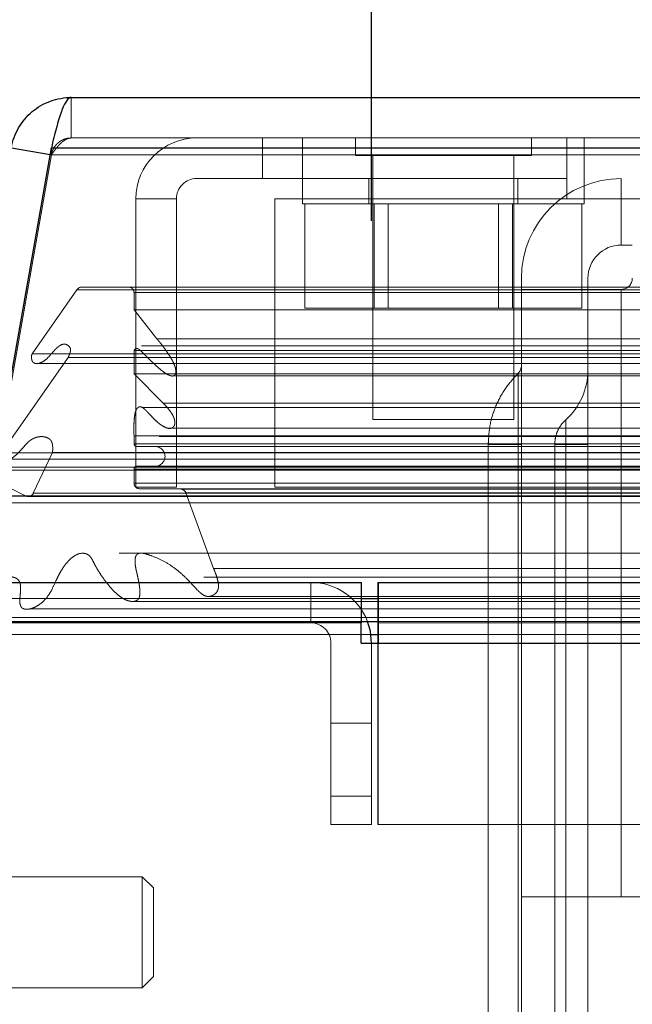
# Model space of a CAD drawing. Header units: inches. Extents: x 0.2 to 10.8, y 0.2 to 8.2.
# Tile 8 of 146: x 3.0632 to 3.1357, y 2.1117 to 2.2283. Entities that reach past the tile are written whole.
import ezdxf

# ---------------------------------------------------------------- set-up
doc = ezdxf.new("R2010")
doc.units = ezdxf.units.IN
doc.header["$MEASUREMENT"] = 0
doc.linetypes.add('HIDDEN', pattern=[0.07500000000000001, 0.05, -0.025])
doc.layers.add('DIMENSIONS', color=140, linetype='Continuous')
doc.styles.add('SLDTEXTSTYLE0', font='TXT', dxfattribs={"width": 0.7})
doc.dimstyles.new('SLDDIMSTYLE0', dxfattribs={"dimtxt": 0.0849609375, "dimasz": 0.13, "dimexe": 0, "dimexo": 0.0625, "dimgap": 0.021240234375, "dimtad": 0, "dimtih": 1, "dimtoh": 1, "dimlfac": 15, "dimrnd": 1e-09, "dimzin": 12, "dimdsep": 46, "dimtxsty": 'SLDTEXTSTYLE0', "dimsah": 1, "dimcen": 0.09, "dimadec": 0, "dimazin": 3, "dimtfac": 1, "dimtofl": 0, "dimtmove": 0, "dimatfit": 3, "dimfxl": 0, "dimfrac": 2, "dimtolj": 1, "dimtzin": 12, "dimarcsym": 0})

# ---------------------------------------------------------------- blocks, each defined once
blk = doc.blocks.new('_D_23')
at = {"layer": 'DIMENSIONS'}
for p, q in [((3.104856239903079, 2.204482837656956), (3.104856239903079, 2.574383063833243)), ((4.940722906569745, 2.204482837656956), (4.940722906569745, 2.574383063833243)), ((3.104856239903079, 2.449383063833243), (3.767690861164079, 2.449383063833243)), ((3.882817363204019, 2.449383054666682), (3.854287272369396, 2.449383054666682)), ((3.854287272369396, 2.449383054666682), (3.854287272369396, 2.314352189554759)), ((4.205965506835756, 2.449383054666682), (4.234495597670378, 2.449383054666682)), ((4.234495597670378, 2.449383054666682), (4.234495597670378, 2.314352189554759)), ((4.940722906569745, 2.449383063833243), (4.321092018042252, 2.449383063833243)), ((3.854287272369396, 2.314352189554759), (3.882817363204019, 2.314352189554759)), ((4.234495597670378, 2.314352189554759), (4.205965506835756, 2.314352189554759))]:
    blk.add_line(p, q, dxfattribs=at)
for points in [[(3.104856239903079, 2.449383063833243), (3.234856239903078, 2.429383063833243), (3.234856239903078, 2.469383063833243)], [(4.940722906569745, 2.449383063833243), (4.810722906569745, 2.469383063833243), (4.810722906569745, 2.429383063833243)]]:
    blk.add_solid(points, dxfattribs=at)
at = {"layer": 'DIMENSIONS', "char_height": 0.08333333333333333, "attachment_point": 1, "style": 'SLDTEXTSTYLE0'}
for s, insert in [('27.54', (3.882817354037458, 2.575825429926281)), ('699.5', (3.882817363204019, 2.421774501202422))]:
    blk.add_mtext(s, dxfattribs=dict(at, insert=insert))

msp = doc.modelspace()

# ---------------------------------------------------------------- linework, layer by layer
at = {"color": 7, "linetype": 'Continuous', "lineweight": 25}
for p, q in [((3.069320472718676, 2.21909176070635), (4.976226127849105, 2.21909176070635)), ((3.059696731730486, 2.171925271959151), (3.066964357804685, 2.213142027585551)), ((3.062229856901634, 2.213142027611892), (3.066821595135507, 2.212332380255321)), ((3.066964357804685, 2.213142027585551), (4.978582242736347, 2.213142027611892)), ((3.059696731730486, 2.171925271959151), (4.985849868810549, 2.171925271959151)), ((3.045250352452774, 2.161682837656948), (3.103656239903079, 2.161682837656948)), ((3.103656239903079, 2.156882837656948), (3.103656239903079, 2.161682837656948)), ((3.105650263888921, 2.161682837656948), (4.9399288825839, 2.161682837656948)), ((3.105650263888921, 2.161682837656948), (3.105650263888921, 2.154482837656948)), ((3.103656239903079, 2.159777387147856), (3.105650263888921, 2.159777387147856)), ((3.103650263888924, 2.156882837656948), (3.045247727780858, 2.156882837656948)), ((3.103650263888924, 2.154482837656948), (3.103650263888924, 2.156882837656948)), ((3.103650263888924, 2.156882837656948), (3.103656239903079, 2.156882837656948)), ((3.103656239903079, 2.157028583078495), (3.105650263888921, 2.157028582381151)), ((3.105589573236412, 2.157030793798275), (3.105589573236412, 2.154482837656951)), ((3.104784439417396, 2.155497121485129), (3.105589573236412, 2.155497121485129)), ((3.103650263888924, 2.154482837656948), (3.105650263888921, 2.154482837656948)), ((3.105650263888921, 2.154482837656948), (4.9399288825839, 2.154482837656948))]:
    msp.add_line(p, q, dxfattribs=at)
at = {"color": 7, "linetype": 'HIDDEN', "lineweight": 18}
for p, q in [((3.069320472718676, 2.214291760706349), (3.069320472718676, 2.21909176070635)), ((3.069320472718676, 2.214291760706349), (4.976226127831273, 2.21429176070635)), ((3.0919622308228, 2.209491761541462), (3.0919622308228, 2.214291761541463)), ((3.096695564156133, 2.214291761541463), (3.096695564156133, 2.209491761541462)), ((3.102945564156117, 2.214291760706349), (3.102945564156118, 2.212208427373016)), ((3.123778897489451, 2.212208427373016), (3.123778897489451, 2.21429176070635)), ((3.127962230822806, 2.207091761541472), (3.127962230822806, 2.214291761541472)), ((3.130028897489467, 2.209491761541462), (3.130028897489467, 2.214291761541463)), ((3.066964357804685, 2.213142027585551), (3.066964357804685, 2.21230851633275)), ((4.978582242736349, 2.213142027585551), (3.066964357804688, 2.213142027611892)), ((3.066956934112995, 2.212308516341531), (3.059689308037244, 2.17109176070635)), ((3.059696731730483, 2.17109176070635), (3.066964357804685, 2.21230851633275)), ((3.066821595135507, 2.212332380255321), (3.066956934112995, 2.212308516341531)), ((3.066964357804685, 2.21230851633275), (4.978582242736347, 2.21230851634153)), ((4.97858224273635, 2.21230851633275), (3.066964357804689, 2.21230851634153)), ((3.102945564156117, 2.212208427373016), (3.123778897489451, 2.212208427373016)), ((3.105028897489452, 2.212208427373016), (3.105028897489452, 2.180958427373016)), ((3.121695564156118, 2.180958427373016), (3.121695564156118, 2.212208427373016)), ((3.0841622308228, 2.209491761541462), (3.0919622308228, 2.209491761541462)), ((3.0919622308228, 2.209491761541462), (3.127962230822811, 2.209491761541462)), ((3.096695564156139, 2.209491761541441), (3.096695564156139, 2.206491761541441)), ((3.104528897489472, 2.209491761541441), (3.104528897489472, 2.206491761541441)), ((3.122195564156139, 2.206491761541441), (3.122195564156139, 2.209491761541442)), ((4.917628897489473, 2.209491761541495), (3.127962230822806, 2.209491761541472)), ((3.130028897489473, 2.206491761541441), (3.130028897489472, 2.209491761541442)), ((3.134413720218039, 2.209491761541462), (3.134413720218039, 2.201617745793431)), ((3.134413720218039, 2.201617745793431), (3.134413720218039, 2.209491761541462)), ((3.134413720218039, 2.209491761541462), (3.134413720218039, 2.201617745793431)), ((3.134413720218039, 2.201617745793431), (3.134413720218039, 2.209491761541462)), ((3.134413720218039, 2.209491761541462), (3.134413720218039, 2.201617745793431)), ((3.134413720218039, 2.201617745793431), (3.134413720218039, 2.209491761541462)), ((3.0769622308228, 2.207091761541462), (3.0817622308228, 2.207091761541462)), ((3.0769622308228, 2.172958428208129), (3.0769622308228, 2.207091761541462)), ((3.0817622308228, 2.172958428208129), (3.0817622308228, 2.207091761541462)), ((3.127962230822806, 2.207091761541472), (3.093428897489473, 2.207091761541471)), ((3.093428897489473, 2.172958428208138), (3.093428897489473, 2.207091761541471)), ((3.127962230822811, 2.207091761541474), (4.917628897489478, 2.20709176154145)), ((3.127962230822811, 2.207091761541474), (4.917628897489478, 2.20709176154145)), ((4.917628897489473, 2.207091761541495), (3.127962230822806, 2.207091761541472)), ((4.917628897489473, 2.207091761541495), (3.127962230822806, 2.207091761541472)), ((3.096695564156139, 2.206491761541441), (3.130028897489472, 2.206491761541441)), ((3.09696548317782, 2.206491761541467), (3.09696548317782, 2.194158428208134)), ((3.105163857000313, 2.206491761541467), (3.105163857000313, 2.194158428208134)), ((3.106832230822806, 2.206491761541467), (3.106832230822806, 2.194158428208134)), ((3.119892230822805, 2.194158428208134), (3.119892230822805, 2.206491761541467)), ((3.121560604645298, 2.206491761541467), (3.121560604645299, 2.194158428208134)), ((3.129758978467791, 2.206491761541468), (3.129758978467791, 2.194158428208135)), ((3.135726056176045, 2.201617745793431), (3.134413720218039, 2.201617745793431)), ((3.122602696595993, 2.197680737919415), (3.122602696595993, 2.19636840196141)), ((3.130476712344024, 2.19636840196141), (3.130476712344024, 2.197680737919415)), ((3.069985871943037, 2.196301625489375), (3.064702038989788, 2.188755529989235)), ((3.069985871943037, 2.196301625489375), (4.975560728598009, 2.196301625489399)), ((3.070570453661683, 2.196647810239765), (4.974976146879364, 2.196647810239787)), ((3.122602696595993, 2.19636840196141), (3.122602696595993, 2.124452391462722)), ((3.134413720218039, 2.19636840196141), (3.122602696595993, 2.19636840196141)), ((3.130476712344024, 2.19636840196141), (3.130476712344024, 2.124452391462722)), ((3.134413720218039, 2.19636840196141), (3.134413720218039, 2.124452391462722)), ((3.134413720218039, 2.19636840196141), (3.134413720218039, 2.124452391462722)), ((3.134413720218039, 2.124452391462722), (3.134413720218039, 2.19636840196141)), ((3.134413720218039, 2.124452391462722), (3.134413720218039, 2.19636840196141)), ((3.134413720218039, 2.19636840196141), (3.134413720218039, 2.124452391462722)), ((3.134413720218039, 2.19636840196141), (3.134413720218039, 2.124452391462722)), ((3.134413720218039, 2.124452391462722), (3.134413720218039, 2.19636840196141)), ((3.134413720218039, 2.124452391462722), (3.134413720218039, 2.19636840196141)), ((3.134413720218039, 2.19636840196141), (3.134413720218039, 2.124452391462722)), ((3.134413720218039, 2.19636840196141), (3.134413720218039, 2.124452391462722)), ((3.134413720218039, 2.124452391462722), (3.134413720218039, 2.19636840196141)), ((3.134413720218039, 2.124452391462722), (3.134413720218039, 2.19636840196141)), ((3.07674424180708, 2.195981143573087), (4.968802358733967, 2.195981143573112)), ((3.07674424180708, 2.193955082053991), (3.07674424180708, 2.195981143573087)), ((3.076744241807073, 2.195981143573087), (4.96880235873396, 2.195981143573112)), ((3.079437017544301, 2.190508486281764), (3.07674424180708, 2.193955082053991)), ((3.07674424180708, 2.193955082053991), (4.968802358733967, 2.193955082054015)), ((3.09696548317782, 2.194158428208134), (3.105163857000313, 2.194158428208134)), ((3.105163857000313, 2.194158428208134), (3.121560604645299, 2.194158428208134)), ((3.121560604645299, 2.194158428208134), (3.129758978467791, 2.194158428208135)), ((3.0794370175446, 2.190508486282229), (4.966109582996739, 2.190508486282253)), ((3.067940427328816, 2.189690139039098), (3.067931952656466, 2.189690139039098)), ((4.977616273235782, 2.189690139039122), (3.067940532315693, 2.189690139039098)), ((3.068943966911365, 2.188288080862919), (3.061051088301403, 2.177015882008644)), ((3.064702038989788, 2.188755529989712), (4.980844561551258, 2.188755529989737)), ((3.068943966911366, 2.188288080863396), (4.976602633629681, 2.188288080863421)), ((3.07674424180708, 2.186371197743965), (3.07674424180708, 2.189127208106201)), ((3.07674424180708, 2.189127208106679), (4.968802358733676, 2.189127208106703)), ((3.077487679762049, 2.189132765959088), (3.077479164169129, 2.189132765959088)), ((4.968056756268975, 2.189132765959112), (3.077487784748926, 2.189132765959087)), ((3.065327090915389, 2.18758850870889), (4.980213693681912, 2.187588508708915)), ((3.080180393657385, 2.182911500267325), (3.07674424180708, 2.186371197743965)), ((3.07674424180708, 2.186371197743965), (4.968802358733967, 2.186371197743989)), ((3.081356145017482, 2.186116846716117), (4.96418380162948, 2.186116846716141)), ((4.967811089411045, 2.182371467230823), (3.077735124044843, 2.182371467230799)), ((3.080180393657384, 2.182911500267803), (4.965366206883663, 2.182911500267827)), ((3.080180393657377, 2.182911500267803), (4.965366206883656, 2.182911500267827)), ((3.080761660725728, 2.179923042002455), (3.080765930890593, 2.179923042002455)), ((3.080766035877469, 2.179923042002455), (4.964777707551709, 2.17992304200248)), ((3.105028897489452, 2.180958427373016), (3.121695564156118, 2.180958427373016)), ((3.0658325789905, 2.178936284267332), (3.065828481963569, 2.178936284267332)), ((4.979706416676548, 2.178936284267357), (3.065832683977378, 2.178936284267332)), ((3.07674424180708, 2.179034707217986), (4.968802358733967, 2.179034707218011)), ((3.07674424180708, 2.178096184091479), (3.07674424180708, 2.179034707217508)), ((3.07674424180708, 2.178096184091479), (4.968802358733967, 2.178096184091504)), ((3.076744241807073, 2.178096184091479), (4.96880235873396, 2.178096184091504)), ((3.077077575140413, 2.177762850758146), (4.968469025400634, 2.177762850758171)), ((3.11866920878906, 2.177995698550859), (3.11866920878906, 2.080882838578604)), ((3.122209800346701, 2.08088283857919), (3.12220980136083, 2.177995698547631)), ((3.122209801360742, 2.177995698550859), (3.122209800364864, 2.080882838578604)), ((3.122209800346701, 2.080882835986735), (3.12220980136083, 2.177995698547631)), ((3.122209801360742, 2.177995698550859), (3.122209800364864, 2.08088283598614)), ((3.122209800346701, 2.08088283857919), (3.12220980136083, 2.177995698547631)), ((3.122209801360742, 2.177995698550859), (3.122209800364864, 2.080882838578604)), ((3.122209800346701, 2.080882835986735), (3.12220980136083, 2.177995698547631)), ((3.122209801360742, 2.177995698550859), (3.122209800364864, 2.08088283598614)), ((3.122209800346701, 2.08088283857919), (3.12220980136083, 2.177995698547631)), ((3.122209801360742, 2.177995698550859), (3.122209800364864, 2.080882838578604)), ((3.122209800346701, 2.080882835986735), (3.12220980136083, 2.177995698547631)), ((3.122209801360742, 2.177995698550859), (3.122209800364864, 2.08088283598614)), ((3.122602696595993, 2.177995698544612), (3.12220980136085, 2.177995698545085)), ((3.122602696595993, 2.177995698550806), (3.122209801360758, 2.177995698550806)), ((3.122602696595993, 2.177995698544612), (3.12220980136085, 2.177995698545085)), ((3.122602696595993, 2.177995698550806), (3.122209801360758, 2.177995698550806)), ((3.122602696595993, 2.177995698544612), (3.12220980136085, 2.177995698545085)), ((3.122602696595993, 2.177995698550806), (3.122209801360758, 2.177995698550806)), ((3.122602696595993, 2.177995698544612), (3.12220980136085, 2.177995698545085)), ((3.122602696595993, 2.177995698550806), (3.122209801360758, 2.177995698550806)), ((3.122602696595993, 2.177995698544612), (3.12220980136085, 2.177995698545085)), ((3.122602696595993, 2.177995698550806), (3.122209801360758, 2.177995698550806)), ((3.122602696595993, 2.177995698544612), (3.12220980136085, 2.177995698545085)), ((3.122602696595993, 2.177995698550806), (3.122209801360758, 2.177995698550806)), ((3.122602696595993, 2.177995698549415), (3.122602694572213, 2.08088283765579)), ((3.126539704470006, 2.177995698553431), (3.126539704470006, 2.080882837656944)), ((3.127847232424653, 2.080882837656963), (3.127847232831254, 2.177995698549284)), ((3.127847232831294, 2.177995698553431), (3.127847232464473, 2.080882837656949)), ((3.127847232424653, 2.080882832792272), (3.127847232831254, 2.177995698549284)), ((3.127847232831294, 2.177995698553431), (3.127847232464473, 2.080882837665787)), ((3.127847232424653, 2.080882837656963), (3.127847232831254, 2.177995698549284)), ((3.127847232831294, 2.177995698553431), (3.127847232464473, 2.080882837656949)), ((3.127847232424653, 2.080882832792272), (3.127847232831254, 2.177995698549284)), ((3.127847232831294, 2.177995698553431), (3.127847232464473, 2.080882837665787)), ((3.127847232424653, 2.080882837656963), (3.127847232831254, 2.177995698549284)), ((3.127847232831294, 2.177995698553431), (3.127847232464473, 2.080882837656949)), ((3.127847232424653, 2.080882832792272), (3.127847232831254, 2.177995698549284)), ((3.127847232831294, 2.177995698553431), (3.127847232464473, 2.080882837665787)), ((3.130476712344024, 2.177995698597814), (3.127847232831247, 2.177995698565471)), ((3.130476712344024, 2.177995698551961), (3.127847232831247, 2.177995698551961)), ((3.130476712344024, 2.177995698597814), (3.127847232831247, 2.177995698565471)), ((3.130476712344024, 2.177995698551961), (3.127847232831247, 2.177995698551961)), ((3.130476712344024, 2.177995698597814), (3.127847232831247, 2.177995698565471)), ((3.130476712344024, 2.177995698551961), (3.127847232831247, 2.177995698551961)), ((3.130476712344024, 2.177995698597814), (3.127847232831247, 2.177995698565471)), ((3.130476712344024, 2.177995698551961), (3.127847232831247, 2.177995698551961)), ((3.130476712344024, 2.177995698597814), (3.127847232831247, 2.177995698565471)), ((3.130476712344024, 2.177995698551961), (3.127847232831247, 2.177995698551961)), ((3.130476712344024, 2.177995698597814), (3.127847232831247, 2.177995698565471)), ((3.130476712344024, 2.177995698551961), (3.127847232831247, 2.177995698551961)), ((3.061051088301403, 2.177015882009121), (4.984495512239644, 2.177015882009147)), ((3.067088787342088, 2.177040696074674), (3.064821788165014, 2.17222609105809)), ((3.067088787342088, 2.177040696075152), (4.978457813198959, 2.177040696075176)), ((3.056996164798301, 2.175305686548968), (4.988550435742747, 2.175305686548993)), ((3.064050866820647, 2.171864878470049), (3.056996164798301, 2.175305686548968)), ((3.056996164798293, 2.175305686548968), (4.98855043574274, 2.175305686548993)), ((4.985241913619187, 2.175373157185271), (3.060304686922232, 2.175373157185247)), ((3.062065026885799, 2.176256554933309), (4.98343887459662, 2.176256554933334)), ((3.077077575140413, 2.175429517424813), (4.968469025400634, 2.175429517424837)), ((3.060232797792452, 2.174965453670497), (4.985313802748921, 2.174965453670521)), ((3.07674424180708, 2.173437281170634), (3.07674424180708, 2.175096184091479)), ((3.07674424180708, 2.175096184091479), (4.968802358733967, 2.175096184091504)), ((3.076744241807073, 2.175096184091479), (4.96880235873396, 2.175096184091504)), ((3.07674424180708, 2.173437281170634), (4.968802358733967, 2.173437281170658)), ((3.076744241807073, 2.173437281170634), (4.96880235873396, 2.173437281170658)), ((3.0817622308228, 2.172958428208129), (3.0769622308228, 2.172958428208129)), ((4.952162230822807, 2.172958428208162), (3.093428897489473, 2.172958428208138)), ((3.064050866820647, 2.171864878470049), (4.981495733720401, 2.171864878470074)), ((3.064218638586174, 2.171843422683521), (4.981327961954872, 2.171843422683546)), ((3.064821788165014, 2.17222609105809), (4.980724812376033, 2.172226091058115)), ((3.064821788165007, 2.17222609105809), (4.980724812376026, 2.172226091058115)), ((3.077410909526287, 2.172762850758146), (4.968135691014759, 2.172762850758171)), ((3.082274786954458, 2.172706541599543), (3.077410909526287, 2.172762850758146)), ((3.07741090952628, 2.172762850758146), (4.968135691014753, 2.172762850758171)), ((3.082274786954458, 2.172706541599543), (4.963271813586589, 2.172706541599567)), ((3.082274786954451, 2.172706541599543), (4.963271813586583, 2.172706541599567)), ((3.082893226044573, 2.172268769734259), (4.962653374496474, 2.172268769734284)), ((3.086165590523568, 2.163315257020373), (3.082893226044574, 2.172268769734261)), ((3.082893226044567, 2.172268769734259), (4.962653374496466, 2.172268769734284)), ((3.059696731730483, 2.17109176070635), (4.985849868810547, 2.17109176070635)), ((3.086165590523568, 2.16331525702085), (4.959381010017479, 2.163315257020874)), ((3.097656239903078, 2.156882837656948), (3.097656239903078, 2.161682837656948)), ((3.105589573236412, 2.161682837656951), (3.105650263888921, 2.161682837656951)), ((3.105589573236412, 2.161682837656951), (3.105589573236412, 2.157030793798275)), ((3.085597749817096, 2.160013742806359), (4.959946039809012, 2.160013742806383)), ((3.049687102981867, 2.159777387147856), (3.103656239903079, 2.159777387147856)), ((3.076369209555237, 2.159434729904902), (4.969166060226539, 2.159434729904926)), ((3.105650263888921, 2.159777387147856), (4.9399288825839, 2.15977738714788)), ((3.044256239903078, 2.157525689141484), (3.105589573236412, 2.157525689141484)), ((3.049825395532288, 2.157028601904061), (3.103656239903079, 2.157028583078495)), ((3.105589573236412, 2.157525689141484), (4.939989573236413, 2.157525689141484)), ((3.105589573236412, 2.15688283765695), (3.105650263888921, 2.15688283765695)), ((3.105650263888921, 2.156882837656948), (4.9399288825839, 2.156882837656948)), ((3.044256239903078, 2.155497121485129), (3.104784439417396, 2.155497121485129)), ((3.105589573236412, 2.155497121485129), (4.939989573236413, 2.155497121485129)), ((3.100056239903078, 2.133016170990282), (3.100056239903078, 2.154482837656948)), ((3.104856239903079, 2.133016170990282), (3.104856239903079, 2.154482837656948)), ((3.105589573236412, 2.154482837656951), (3.105589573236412, 2.133016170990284)), ((3.105650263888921, 2.154482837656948), (4.9399288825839, 2.154482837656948)), ((3.105650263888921, 2.154482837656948), (4.9399288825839, 2.154482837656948)), ((3.105650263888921, 2.154482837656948), (4.9399288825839, 2.154482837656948)), ((3.105650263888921, 2.154482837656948), (3.105650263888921, 2.133016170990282)), ((3.105650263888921, 2.154482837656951), (4.9399288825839, 2.154482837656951)), ((3.105650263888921, 2.154482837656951), (4.9399288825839, 2.154482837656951)), ((3.100056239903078, 2.145016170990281), (3.104856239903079, 2.145016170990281)), ((3.104856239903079, 2.136349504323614), (3.100056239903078, 2.136349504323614)), ((3.100056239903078, 2.136349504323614), (3.104856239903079, 2.136349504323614)), ((3.104856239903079, 2.136349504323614), (3.100056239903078, 2.136349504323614)), ((3.100056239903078, 2.136349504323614), (3.104856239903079, 2.136349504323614)), ((3.104856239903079, 2.136349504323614), (3.100056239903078, 2.136349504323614)), ((3.100056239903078, 2.136349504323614), (3.104856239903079, 2.136349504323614)), ((3.104856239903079, 2.133016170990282), (3.100056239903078, 2.133016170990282)), ((3.105650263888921, 2.133016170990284), (3.105589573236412, 2.133016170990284)), ((4.9399288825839, 2.133016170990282), (3.105650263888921, 2.133016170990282)), ((3.077720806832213, 2.126814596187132), (3.055411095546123, 2.126814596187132)), ((3.077720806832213, 2.126814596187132), (3.077720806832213, 2.113691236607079)), ((3.079033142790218, 2.125502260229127), (3.077720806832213, 2.126814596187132)), ((3.079033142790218, 2.125502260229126), (3.079033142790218, 2.115003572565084)), ((3.134413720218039, 2.124452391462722), (3.122602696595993, 2.124452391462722)), ((3.122602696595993, 2.124452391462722), (3.122602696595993, 2.080882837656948)), ((3.130476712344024, 2.080882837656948), (3.130476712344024, 2.124452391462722)), ((3.136741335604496, 2.124452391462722), (3.134413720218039, 2.124452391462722)), ((3.077720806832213, 2.113691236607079), (3.079033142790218, 2.115003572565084)), ((3.055411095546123, 2.113691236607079), (3.077720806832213, 2.113691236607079))]:
    msp.add_line(p, q, dxfattribs=at)
at = {"color": 7, "linetype": 'HIDDEN', "lineweight": 18, "flags": 128}
for points in [[(4.974975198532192, 2.165130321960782), (4.038160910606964, 2.165130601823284), (3.070574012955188, 2.165130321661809)], [(4.967959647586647, 2.16514489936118), (4.038160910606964, 2.16514496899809), (3.077584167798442, 2.165144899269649)], [(4.98500221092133, 2.16229822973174), (3.982326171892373, 2.16229805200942), (3.060539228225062, 2.162298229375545)], [(4.985007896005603, 2.162298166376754), (4.101505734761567, 2.162295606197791), (3.060540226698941, 2.162298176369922)], [(3.085601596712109, 2.160013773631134), (4.00737722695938, 2.160014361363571), (4.959966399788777, 2.160013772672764)], [(3.064445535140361, 2.158541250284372), (4.007363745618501, 2.158540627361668), (4.981113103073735, 2.158541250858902)], [(3.105650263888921, 2.157028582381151), (4.007363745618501, 2.157028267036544), (4.9399288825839, 2.157028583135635)]]:
    msp.add_lwpolyline(points, dxfattribs=at)
at = {"color": 7, "linetype": 'Continuous', "lineweight": 25, "flags": 128}
msp.add_lwpolyline([(3.104856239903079, 2.154482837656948), (3.104717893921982, 2.155887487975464), (3.104386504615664, 2.157040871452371)], dxfattribs=at)
at = {"color": 7, "linetype": 'HIDDEN', "lineweight": 18}
for centre, radius, start, end in [((3.0841622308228, 2.207091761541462), 0.007200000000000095, 90, 180), ((3.0841622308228, 2.207091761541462), 0.002399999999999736, 90, 180), ((3.134413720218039, 2.197680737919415), 0.01181102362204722, 90, 180), ((3.134413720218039, 2.197680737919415), 0.003937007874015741, 90, 180), ((3.134413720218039, 2.197680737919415), 0.001312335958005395, 270.0000000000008, 0), ((3.070570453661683, 2.195981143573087), 0.0006666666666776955, 90, 151.2673752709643), ((3.076077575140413, 2.195981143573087), 0.0006666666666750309, 0, 90), ((3.121290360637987, 2.187367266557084), 0.001312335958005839, 314.4762724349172, 0), ((3.122602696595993, 2.186798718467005), 0.007874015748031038, 311.7633977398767, 0), ((3.077077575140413, 2.178096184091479), 0.0003333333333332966, 180, 270.0000000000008), ((3.079244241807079, 2.176596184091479), 0.00116666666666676, 270.0000000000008, 90), ((3.077077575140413, 2.175096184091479), 0.0003333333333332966, 90, 180), ((3.077418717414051, 2.173437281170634), 0.0006744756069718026, 180, 269.3367158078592), ((3.064218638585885, 2.17251008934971), 0.0006666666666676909, 255.4243750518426, 334.7861857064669), ((3.082267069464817, 2.172039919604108), 0.0006666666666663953, 20.07654277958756, 89.3367158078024), ((3.097656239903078, 2.154482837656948), 0.00720000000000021, 20.81075740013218, 90), ((3.097656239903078, 2.154482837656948), 0.002399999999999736, 0, 90)]:
    msp.add_arc(centre, radius, start, end, dxfattribs=at)
at = {"color": 7, "linetype": 'Continuous', "lineweight": 25}
for points in [[(3.062229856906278, 2.213142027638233), (3.062375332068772, 2.213967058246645), (3.062666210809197, 2.214766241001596), (3.063503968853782, 2.216217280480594), (3.064050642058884, 2.216868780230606), (3.065334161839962, 2.217945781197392), (3.066070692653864, 2.218371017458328), (3.067645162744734, 2.218944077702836), (3.068482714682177, 2.21909176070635), (3.069320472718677, 2.21909176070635)], [(3.069320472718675, 2.21909176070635), (3.069124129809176, 2.219091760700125), (3.068927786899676, 2.218944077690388), (3.068535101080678, 2.218371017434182), (3.068338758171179, 2.217945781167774), (3.06794607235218, 2.216868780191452), (3.067749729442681, 2.216217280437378), (3.067357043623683, 2.214766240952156), (3.067160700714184, 2.213967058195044), (3.066964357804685, 2.213142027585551)]]:
    msp.add_open_spline(points, degree=3, knots=[0, 0, 0, 0, 0.25, 0.25, 0.5, 0.5, 0.75, 0.75, 1, 1, 1, 1], dxfattribs=at)
at = {"color": 7, "linetype": 'HIDDEN', "lineweight": 18}
for points, knots in [([(3.069320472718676, 2.21429176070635), (3.06924068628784, 2.214289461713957), (3.069081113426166, 2.214284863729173), (3.068844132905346, 2.214247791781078), (3.068611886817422, 2.214189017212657), (3.068386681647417, 2.214106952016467), (3.068170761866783, 2.21400299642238), (3.06796624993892, 2.213878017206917), (3.067727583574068, 2.213697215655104), (3.067472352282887, 2.213442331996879), (3.067232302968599, 2.213097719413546), (3.067050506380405, 2.212717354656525), (3.066988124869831, 2.212444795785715), (3.066956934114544, 2.21230851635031)], [0, 0, 0, 0, 0.07144899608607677, 0.1428979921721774, 0.2143469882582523, 0.2857959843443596, 0.3572449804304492, 0.4286939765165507, 0.5001429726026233, 0.6251072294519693, 0.750071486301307, 0.8750357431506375, 1, 1, 1, 1]), ([(3.066964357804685, 2.21230851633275), (3.067020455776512, 2.212386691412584), (3.067132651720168, 2.212543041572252), (3.067300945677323, 2.21276998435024), (3.067469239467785, 2.212988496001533), (3.067637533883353, 2.213196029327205), (3.067805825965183, 2.213390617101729), (3.067974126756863, 2.213570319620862), (3.068184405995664, 2.21377396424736), (3.068436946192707, 2.213981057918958), (3.06873143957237, 2.214157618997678), (3.069025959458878, 2.214270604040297), (3.069222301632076, 2.214284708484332), (3.069320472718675, 2.21429176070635)], [0, 0, 0, 0, 0.07144899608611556, 0.1428979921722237, 0.2143469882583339, 0.2857959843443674, 0.3572449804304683, 0.4286939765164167, 0.5001429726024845, 0.6251072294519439, 0.7500714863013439, 0.875035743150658, 1, 1, 1, 1]), ([(3.07674424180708, 2.189127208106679), (3.076752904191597, 2.189143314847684), (3.076776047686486, 2.189186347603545), (3.076829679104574, 2.189255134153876), (3.076905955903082, 2.189334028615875), (3.07701369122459, 2.189393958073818), (3.077149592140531, 2.189374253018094), (3.077293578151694, 2.189294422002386), (3.077516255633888, 2.18911624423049), (3.077823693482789, 2.188805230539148), (3.078215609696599, 2.188427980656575), (3.078610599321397, 2.188041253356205), (3.079002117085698, 2.187663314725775), (3.079399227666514, 2.18728557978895), (3.079821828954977, 2.186911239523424), (3.080288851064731, 2.186550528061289), (3.080703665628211, 2.186293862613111), (3.081045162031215, 2.186148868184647), (3.081301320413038, 2.186080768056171), (3.081512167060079, 2.186163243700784), (3.081637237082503, 2.186304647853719), (3.081680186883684, 2.186441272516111), (3.08169702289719, 2.186610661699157), (3.081689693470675, 2.186803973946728), (3.081656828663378, 2.187011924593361), (3.081584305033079, 2.187275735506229), (3.081452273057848, 2.187604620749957), (3.081246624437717, 2.188012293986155), (3.080975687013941, 2.188469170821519), (3.080679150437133, 2.188915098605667), (3.080387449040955, 2.189324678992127), (3.080129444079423, 2.189677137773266), (3.079886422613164, 2.189992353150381), (3.079659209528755, 2.190268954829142), (3.079508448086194, 2.190431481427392), (3.079437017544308, 2.190508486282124)], [0, 0, 0, 0, 0.004393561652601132, 0.01173838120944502, 0.02163481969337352, 0.03350566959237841, 0.04779306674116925, 0.065686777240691, 0.0827174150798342, 0.1309393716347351, 0.1816873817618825, 0.2321676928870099, 0.2822821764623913, 0.3319640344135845, 0.3859283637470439, 0.4419290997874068, 0.4994657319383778, 0.5270850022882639, 0.5544187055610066, 0.5825390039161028, 0.5921652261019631, 0.6028740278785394, 0.615620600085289, 0.6301815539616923, 0.6459191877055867, 0.6630307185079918, 0.6933290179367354, 0.7305967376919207, 0.7749517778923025, 0.826605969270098, 0.8674982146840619, 0.9053336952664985, 0.9400534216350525, 0.9715974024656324, 1, 1, 1, 1]), ([(3.064702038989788, 2.18875552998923), (3.064685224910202, 2.188722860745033), (3.064651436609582, 2.188657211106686), (3.064619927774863, 2.188541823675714), (3.064602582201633, 2.188418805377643), (3.064600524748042, 2.188290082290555), (3.064613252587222, 2.188159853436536), (3.064640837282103, 2.188032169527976), (3.064683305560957, 2.187911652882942), (3.064740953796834, 2.187803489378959), (3.064830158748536, 2.187693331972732), (3.0649941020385, 2.187598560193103), (3.06519784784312, 2.187574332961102), (3.065422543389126, 2.187596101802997), (3.065807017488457, 2.187701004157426), (3.06638144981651, 2.188055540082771), (3.066922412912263, 2.188692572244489), (3.067378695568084, 2.18921770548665), (3.067733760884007, 2.189554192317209), (3.068096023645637, 2.189810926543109), (3.068489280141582, 2.189922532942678), (3.068846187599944, 2.189816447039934), (3.069072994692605, 2.189609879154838), (3.069219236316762, 2.189400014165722), (3.069232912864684, 2.189190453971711), (3.069204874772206, 2.188976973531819), (3.069144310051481, 2.188762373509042), (3.069049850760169, 2.188531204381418), (3.06898396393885, 2.188379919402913), (3.068943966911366, 2.188288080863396)], [0, 0, 0, 0, 0.01286879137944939, 0.02586014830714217, 0.03915414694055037, 0.05280973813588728, 0.06678895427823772, 0.08099193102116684, 0.09530063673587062, 0.1096358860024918, 0.1240351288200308, 0.1483514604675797, 0.1869717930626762, 0.2169893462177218, 0.2495702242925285, 0.3631535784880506, 0.498613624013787, 0.5635885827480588, 0.6272607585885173, 0.6891535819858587, 0.7481889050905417, 0.8066944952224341, 0.8499554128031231, 0.8739836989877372, 0.8919318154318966, 0.9150774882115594, 0.9430074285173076, 0.9654022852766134, 1, 1, 1, 1]), ([(3.122209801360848, 2.186430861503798), (3.12168262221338, 2.185849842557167), (3.120628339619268, 2.18468788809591), (3.119525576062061, 2.182596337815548), (3.118801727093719, 2.180344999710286), (3.118713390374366, 2.178778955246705), (3.118669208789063, 2.177995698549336)], [0, 0, 0, 0, 0.2500635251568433, 0.5000911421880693, 0.7499707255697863, 1, 1, 1, 1]), ([(3.122209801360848, 2.177995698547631), (3.122209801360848, 2.180212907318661), (3.122209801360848, 2.183490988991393), (3.122209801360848, 2.185991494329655), (3.122209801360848, 2.186650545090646), (3.122209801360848, 2.185991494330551), (3.122209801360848, 2.183490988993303), (3.122209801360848, 2.18021290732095), (3.122209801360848, 2.177995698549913)], [3.14159265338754, 3.14159265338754, 3.14159265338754, 3.14159265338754, 3.92699081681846, 4.31968989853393, 4.71238898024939, 5.10508806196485, 5.49778714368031, 6.28318530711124, 6.28318530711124, 6.28318530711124, 6.28318530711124]), ([(3.122209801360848, 2.177995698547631), (3.122209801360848, 2.180212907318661), (3.122209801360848, 2.183490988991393), (3.122209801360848, 2.185991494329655), (3.122209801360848, 2.186650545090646), (3.122209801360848, 2.185991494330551), (3.122209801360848, 2.183490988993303), (3.122209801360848, 2.18021290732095), (3.122209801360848, 2.177995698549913)], [3.14159265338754, 3.14159265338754, 3.14159265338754, 3.14159265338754, 3.92699081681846, 4.31968989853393, 4.71238898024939, 5.10508806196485, 5.49778714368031, 6.28318530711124, 6.28318530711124, 6.28318530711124, 6.28318530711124]), ([(3.122209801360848, 2.177995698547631), (3.122209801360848, 2.180212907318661), (3.122209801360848, 2.183490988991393), (3.122209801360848, 2.185991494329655), (3.122209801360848, 2.186650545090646), (3.122209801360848, 2.185991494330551), (3.122209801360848, 2.183490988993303), (3.122209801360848, 2.18021290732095), (3.122209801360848, 2.177995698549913)], [3.14159265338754, 3.14159265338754, 3.14159265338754, 3.14159265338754, 3.92699081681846, 4.31968989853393, 4.71238898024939, 5.10508806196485, 5.49778714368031, 6.28318530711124, 6.28318530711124, 6.28318530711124, 6.28318530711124]), ([(3.122209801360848, 2.177995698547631), (3.122209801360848, 2.180212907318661), (3.122209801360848, 2.183490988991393), (3.122209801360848, 2.185991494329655), (3.122209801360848, 2.186650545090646), (3.122209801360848, 2.185991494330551), (3.122209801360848, 2.183490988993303), (3.122209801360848, 2.18021290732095), (3.122209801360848, 2.177995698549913)], [3.14159265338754, 3.14159265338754, 3.14159265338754, 3.14159265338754, 3.92699081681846, 4.31968989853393, 4.71238898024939, 5.10508806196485, 5.49778714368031, 6.28318530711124, 6.28318530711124, 6.28318530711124, 6.28318530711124]), ([(3.122209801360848, 2.177995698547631), (3.122209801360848, 2.180212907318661), (3.122209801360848, 2.183490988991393), (3.122209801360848, 2.185991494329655), (3.122209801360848, 2.186650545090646), (3.122209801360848, 2.185991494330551), (3.122209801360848, 2.183490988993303), (3.122209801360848, 2.18021290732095), (3.122209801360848, 2.177995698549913)], [3.14159265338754, 3.14159265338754, 3.14159265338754, 3.14159265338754, 3.92699081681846, 4.31968989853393, 4.71238898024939, 5.10508806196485, 5.49778714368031, 6.28318530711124, 6.28318530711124, 6.28318530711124, 6.28318530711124]), ([(3.122209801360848, 2.177995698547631), (3.122209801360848, 2.180212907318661), (3.122209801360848, 2.183490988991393), (3.122209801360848, 2.185991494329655), (3.122209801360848, 2.186650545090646), (3.122209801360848, 2.185991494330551), (3.122209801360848, 2.183490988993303), (3.122209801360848, 2.18021290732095), (3.122209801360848, 2.177995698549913)], [3.14159265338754, 3.14159265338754, 3.14159265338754, 3.14159265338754, 3.92699081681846, 4.31968989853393, 4.71238898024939, 5.10508806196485, 5.49778714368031, 6.28318530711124, 6.28318530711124, 6.28318530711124, 6.28318530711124]), ([(3.07674424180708, 2.179034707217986), (3.076737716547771, 2.179274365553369), (3.076725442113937, 2.179725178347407), (3.076731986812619, 2.180359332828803), (3.076758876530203, 2.180908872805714), (3.076808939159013, 2.181375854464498), (3.076878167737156, 2.181768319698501), (3.076985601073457, 2.182096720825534), (3.077151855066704, 2.182352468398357), (3.077367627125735, 2.18249828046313), (3.077593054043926, 2.182457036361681), (3.077783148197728, 2.182355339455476), (3.077968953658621, 2.182215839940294), (3.078214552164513, 2.181986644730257), (3.078557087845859, 2.181615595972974), (3.078973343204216, 2.181161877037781), (3.079446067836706, 2.180709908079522), (3.079893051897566, 2.180345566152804), (3.080316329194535, 2.180085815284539), (3.080715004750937, 2.179906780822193), (3.081053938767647, 2.17989468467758), (3.081301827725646, 2.179985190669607), (3.081458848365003, 2.180127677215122), (3.081557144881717, 2.180336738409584), (3.081596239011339, 2.180578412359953), (3.081559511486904, 2.180857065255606), (3.081468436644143, 2.181176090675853), (3.081297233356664, 2.181542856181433), (3.08102614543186, 2.181944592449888), (3.080648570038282, 2.182424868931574), (3.080346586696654, 2.182738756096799), (3.080180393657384, 2.182911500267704)], [0, 0, 0, 0, 0.05160017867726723, 0.0970632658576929, 0.1364041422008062, 0.1700382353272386, 0.1985190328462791, 0.2234229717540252, 0.2470195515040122, 0.2713163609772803, 0.2966105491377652, 0.3102882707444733, 0.3318030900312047, 0.3615707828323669, 0.3999268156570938, 0.4632548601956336, 0.521107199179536, 0.5733358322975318, 0.6200679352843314, 0.6617528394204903, 0.6994333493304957, 0.7213754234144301, 0.7400102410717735, 0.7567370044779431, 0.7731511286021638, 0.7917149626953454, 0.8167908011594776, 0.8462062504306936, 0.8858170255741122, 0.9371607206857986, 1, 1, 1, 1]), ([(3.127847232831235, 2.180925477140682), (3.12765383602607, 2.180729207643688), (3.127266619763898, 2.180336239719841), (3.126863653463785, 2.179608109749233), (3.126592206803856, 2.178821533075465), (3.126557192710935, 2.178270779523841), (3.126539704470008, 2.177995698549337)], [0, 0, 0, 0, 0.2496727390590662, 0.4998911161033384, 0.7502141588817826, 1, 1, 1, 1]), ([(3.127847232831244, 2.177995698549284), (3.127847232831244, 2.178379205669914), (3.127847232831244, 2.178762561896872), (3.127847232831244, 2.179471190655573), (3.127847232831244, 2.179796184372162), (3.127847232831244, 2.180338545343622), (3.127847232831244, 2.18055569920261), (3.127847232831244, 2.180849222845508), (3.127847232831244, 2.180925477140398), (3.127847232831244, 2.180925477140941), (3.127847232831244, 2.180849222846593), (3.127847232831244, 2.180555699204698), (3.127847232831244, 2.18033854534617), (3.127847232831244, 2.179796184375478), (3.127847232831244, 2.179471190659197), (3.127847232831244, 2.178762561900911), (3.127847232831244, 2.178379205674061), (3.127847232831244, 2.177995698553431)], [0, 0, 0, 0, 0.125, 0.125, 0.25, 0.25, 0.375, 0.375, 0.5, 0.5, 0.625, 0.625, 0.75, 0.75, 0.875, 0.875, 1, 1, 1, 1]), ([(3.127847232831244, 2.177995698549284), (3.127847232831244, 2.178379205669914), (3.127847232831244, 2.178762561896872), (3.127847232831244, 2.179471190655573), (3.127847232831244, 2.179796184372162), (3.127847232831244, 2.180338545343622), (3.127847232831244, 2.18055569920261), (3.127847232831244, 2.180849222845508), (3.127847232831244, 2.180925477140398), (3.127847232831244, 2.180925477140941), (3.127847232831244, 2.180849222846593), (3.127847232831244, 2.180555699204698), (3.127847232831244, 2.18033854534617), (3.127847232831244, 2.179796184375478), (3.127847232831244, 2.179471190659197), (3.127847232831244, 2.178762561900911), (3.127847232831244, 2.178379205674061), (3.127847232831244, 2.177995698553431)], [0, 0, 0, 0, 0.125, 0.125, 0.25, 0.25, 0.375, 0.375, 0.5, 0.5, 0.625, 0.625, 0.75, 0.75, 0.875, 0.875, 1, 1, 1, 1]), ([(3.127847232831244, 2.177995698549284), (3.127847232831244, 2.178379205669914), (3.127847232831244, 2.178762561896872), (3.127847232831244, 2.179471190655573), (3.127847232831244, 2.179796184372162), (3.127847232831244, 2.180338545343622), (3.127847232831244, 2.18055569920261), (3.127847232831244, 2.180849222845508), (3.127847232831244, 2.180925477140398), (3.127847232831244, 2.180925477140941), (3.127847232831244, 2.180849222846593), (3.127847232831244, 2.180555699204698), (3.127847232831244, 2.18033854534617), (3.127847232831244, 2.179796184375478), (3.127847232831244, 2.179471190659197), (3.127847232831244, 2.178762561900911), (3.127847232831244, 2.178379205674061), (3.127847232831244, 2.177995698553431)], [0, 0, 0, 0, 0.125, 0.125, 0.25, 0.25, 0.375, 0.375, 0.5, 0.5, 0.625, 0.625, 0.75, 0.75, 0.875, 0.875, 1, 1, 1, 1]), ([(3.127847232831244, 2.177995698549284), (3.127847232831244, 2.178379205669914), (3.127847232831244, 2.178762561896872), (3.127847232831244, 2.179471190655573), (3.127847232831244, 2.179796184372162), (3.127847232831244, 2.180338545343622), (3.127847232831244, 2.18055569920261), (3.127847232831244, 2.180849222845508), (3.127847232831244, 2.180925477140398), (3.127847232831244, 2.180925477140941), (3.127847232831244, 2.180849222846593), (3.127847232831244, 2.180555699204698), (3.127847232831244, 2.18033854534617), (3.127847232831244, 2.179796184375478), (3.127847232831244, 2.179471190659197), (3.127847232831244, 2.178762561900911), (3.127847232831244, 2.178379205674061), (3.127847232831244, 2.177995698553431)], [0, 0, 0, 0, 0.125, 0.125, 0.25, 0.25, 0.375, 0.375, 0.5, 0.5, 0.625, 0.625, 0.75, 0.75, 0.875, 0.875, 1, 1, 1, 1]), ([(3.127847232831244, 2.177995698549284), (3.127847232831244, 2.178379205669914), (3.127847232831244, 2.178762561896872), (3.127847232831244, 2.179471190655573), (3.127847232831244, 2.179796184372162), (3.127847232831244, 2.180338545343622), (3.127847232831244, 2.18055569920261), (3.127847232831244, 2.180849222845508), (3.127847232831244, 2.180925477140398), (3.127847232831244, 2.180925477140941), (3.127847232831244, 2.180849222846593), (3.127847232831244, 2.180555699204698), (3.127847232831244, 2.18033854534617), (3.127847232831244, 2.179796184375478), (3.127847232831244, 2.179471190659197), (3.127847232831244, 2.178762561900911), (3.127847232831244, 2.178379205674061), (3.127847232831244, 2.177995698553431)], [0, 0, 0, 0, 0.125, 0.125, 0.25, 0.25, 0.375, 0.375, 0.5, 0.5, 0.625, 0.625, 0.75, 0.75, 0.875, 0.875, 1, 1, 1, 1]), ([(3.127847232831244, 2.177995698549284), (3.127847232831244, 2.178379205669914), (3.127847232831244, 2.178762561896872), (3.127847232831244, 2.179471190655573), (3.127847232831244, 2.179796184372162), (3.127847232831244, 2.180338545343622), (3.127847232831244, 2.18055569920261), (3.127847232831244, 2.180849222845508), (3.127847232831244, 2.180925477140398), (3.127847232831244, 2.180925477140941), (3.127847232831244, 2.180849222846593), (3.127847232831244, 2.180555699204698), (3.127847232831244, 2.18033854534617), (3.127847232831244, 2.179796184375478), (3.127847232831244, 2.179471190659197), (3.127847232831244, 2.178762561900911), (3.127847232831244, 2.178379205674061), (3.127847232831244, 2.177995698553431)], [0, 0, 0, 0, 0.125, 0.125, 0.25, 0.25, 0.375, 0.375, 0.5, 0.5, 0.625, 0.625, 0.75, 0.75, 0.875, 0.875, 1, 1, 1, 1]), ([(3.061051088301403, 2.177015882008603), (3.061044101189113, 2.176987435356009), (3.061029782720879, 2.176929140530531), (3.06102743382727, 2.176832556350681), (3.061038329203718, 2.176730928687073), (3.061063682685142, 2.176625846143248), (3.061102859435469, 2.176520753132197), (3.061155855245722, 2.176419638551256), (3.061223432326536, 2.176327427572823), (3.061311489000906, 2.176243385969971), (3.061454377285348, 2.176156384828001), (3.061751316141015, 2.176079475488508), (3.062151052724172, 2.176261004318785), (3.062643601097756, 2.176618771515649), (3.063136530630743, 2.177100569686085), (3.063663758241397, 2.177688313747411), (3.064071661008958, 2.178163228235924), (3.064420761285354, 2.178470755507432), (3.064726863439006, 2.17866870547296), (3.065104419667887, 2.178839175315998), (3.065560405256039, 2.17894462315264), (3.066041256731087, 2.178939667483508), (3.06646022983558, 2.178838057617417), (3.066769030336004, 2.178650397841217), (3.066971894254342, 2.178411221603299), (3.067066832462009, 2.178119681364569), (3.067119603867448, 2.177785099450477), (3.067130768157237, 2.177416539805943), (3.067102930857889, 2.177167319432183), (3.067088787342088, 2.177040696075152)], [0, 0, 0, 0, 0.008015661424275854, 0.01642624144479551, 0.02548130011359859, 0.03532265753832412, 0.04596837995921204, 0.05731829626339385, 0.06918684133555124, 0.08154973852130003, 0.09716460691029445, 0.1262066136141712, 0.1938647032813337, 0.2508569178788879, 0.3344528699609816, 0.4187957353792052, 0.5010146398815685, 0.5361129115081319, 0.5786151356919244, 0.628178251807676, 0.6848127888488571, 0.7500089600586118, 0.80649066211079, 0.847752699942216, 0.8748195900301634, 0.9022650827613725, 0.9327237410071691, 0.965818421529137, 1, 1, 1, 1]), ([(3.118669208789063, 2.177995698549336), (3.118669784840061, 2.178057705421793), (3.118670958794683, 2.178184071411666), (3.118682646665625, 2.178239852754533), (3.118700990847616, 2.178188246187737), (3.118718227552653, 2.178061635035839), (3.118727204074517, 2.177995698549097)], [0, 0, 0, 0, 0.2296058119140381, 0.467921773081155, 0.7229045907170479, 1, 1, 1, 1]), ([(3.122209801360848, 2.177995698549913), (3.121681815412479, 2.177995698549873), (3.120625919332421, 2.177995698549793), (3.119535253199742, 2.177995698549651), (3.118894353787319, 2.177995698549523), (3.118812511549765, 2.177995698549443), (3.118785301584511, 2.177995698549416)], [0, 0, 0, 0, 0.285974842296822, 0.5719086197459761, 0.8576731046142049, 0.9999999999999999, 0.9999999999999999, 0.9999999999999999, 0.9999999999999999]), ([(3.118785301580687, 2.177995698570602), (3.11881251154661, 2.177995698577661), (3.118894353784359, 2.177995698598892), (3.119535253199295, 2.177995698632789), (3.120625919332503, 2.177995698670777), (3.121681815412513, 2.177995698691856), (3.122209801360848, 2.177995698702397)], [0, 0, 0, 0, 0.1423268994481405, 0.428091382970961, 0.71402515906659, 1, 1, 1, 1]), ([(3.122209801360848, 2.177995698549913), (3.121681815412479, 2.177995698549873), (3.120625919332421, 2.177995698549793), (3.119535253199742, 2.177995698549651), (3.118894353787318, 2.177995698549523), (3.118812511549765, 2.177995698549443), (3.118785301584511, 2.177995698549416)], [0, 0, 0, 0, 0.2859748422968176, 0.5719086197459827, 0.8576731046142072, 1, 1, 1, 1]), ([(3.118785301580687, 2.177995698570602), (3.11881251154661, 2.17799569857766), (3.118894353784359, 2.177995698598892), (3.119535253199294, 2.177995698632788), (3.120625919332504, 2.177995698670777), (3.121681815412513, 2.177995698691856), (3.122209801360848, 2.177995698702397)], [0, 0, 0, 0, 0.142326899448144, 0.4280913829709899, 0.7140251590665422, 1, 1, 1, 1]), ([(3.122209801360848, 2.177995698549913), (3.121681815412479, 2.177995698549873), (3.120625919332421, 2.177995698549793), (3.119535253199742, 2.177995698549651), (3.118894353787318, 2.177995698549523), (3.118812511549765, 2.177995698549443), (3.118785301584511, 2.177995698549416)], [0, 0, 0, 0, 0.2859748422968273, 0.5719086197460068, 0.8576731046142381, 1, 1, 1, 1]), ([(3.118785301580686, 2.177995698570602), (3.11881251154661, 2.177995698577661), (3.118894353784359, 2.177995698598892), (3.119535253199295, 2.177995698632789), (3.120625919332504, 2.177995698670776), (3.121681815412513, 2.177995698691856), (3.122209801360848, 2.177995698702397)], [0, 0, 0, 0, 0.1423268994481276, 0.4280913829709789, 0.7140251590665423, 1, 1, 1, 1]), ([(3.122209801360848, 2.177995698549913), (3.121681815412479, 2.177995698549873), (3.120625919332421, 2.177995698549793), (3.119535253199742, 2.177995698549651), (3.118894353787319, 2.177995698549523), (3.118812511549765, 2.177995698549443), (3.118785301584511, 2.177995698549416)], [0, 0, 0, 0, 0.285974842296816, 0.5719086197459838, 0.857673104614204, 1, 1, 1, 1]), ([(3.118785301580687, 2.177995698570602), (3.11881251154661, 2.177995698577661), (3.11889435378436, 2.177995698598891), (3.119535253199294, 2.177995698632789), (3.120625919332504, 2.177995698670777), (3.121681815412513, 2.177995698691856), (3.122209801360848, 2.177995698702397)], [0, 0, 0, 0, 0.1423268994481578, 0.4280913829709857, 0.7140251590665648, 1, 1, 1, 1]), ([(3.122209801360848, 2.177995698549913), (3.121681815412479, 2.177995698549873), (3.12062591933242, 2.177995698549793), (3.119535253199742, 2.177995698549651), (3.118894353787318, 2.177995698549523), (3.118812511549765, 2.177995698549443), (3.118785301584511, 2.177995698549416)], [0, 0, 0, 0, 0.2859748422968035, 0.5719086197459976, 0.8576731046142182, 1, 1, 1, 1]), ([(3.122209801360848, 2.177995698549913), (3.121681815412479, 2.177995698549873), (3.120625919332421, 2.177995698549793), (3.119535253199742, 2.177995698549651), (3.118894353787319, 2.177995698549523), (3.118812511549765, 2.177995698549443), (3.118785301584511, 2.177995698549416)], [0, 0, 0, 0, 0.2859748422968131, 0.5719086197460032, 0.8576731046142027, 1, 1, 1, 1]), ([(3.118785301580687, 2.177995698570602), (3.11881251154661, 2.177995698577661), (3.118894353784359, 2.177995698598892), (3.119535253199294, 2.177995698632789), (3.120625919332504, 2.177995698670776), (3.121681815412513, 2.177995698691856), (3.122209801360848, 2.177995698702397)], [0, 0, 0, 0, 0.1423268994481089, 0.4280913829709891, 0.7140251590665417, 1, 1, 1, 1]), ([(3.049687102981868, 2.159777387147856), (3.049582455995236, 2.15952529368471), (3.049391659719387, 2.159065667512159), (3.04916507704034, 2.158422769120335), (3.049010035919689, 2.157900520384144), (3.048936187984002, 2.157521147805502), (3.048940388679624, 2.15726027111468), (3.048994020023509, 2.157091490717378), (3.049099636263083, 2.156979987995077), (3.049244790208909, 2.156932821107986), (3.049420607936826, 2.156924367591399), (3.049629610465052, 2.15696285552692), (3.049868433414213, 2.157040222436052), (3.050326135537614, 2.157200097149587), (3.050973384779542, 2.157498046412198), (3.051771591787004, 2.157942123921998), (3.052511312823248, 2.158410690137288), (3.053192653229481, 2.158931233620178), (3.053859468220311, 2.159558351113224), (3.054423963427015, 2.160131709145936), (3.054951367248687, 2.160603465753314), (3.055421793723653, 2.160958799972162), (3.056104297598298, 2.161381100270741), (3.057337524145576, 2.161844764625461), (3.05888422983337, 2.162031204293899), (3.060422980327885, 2.162298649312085), (3.061505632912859, 2.162406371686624), (3.06222245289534, 2.162354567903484), (3.06264972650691, 2.162246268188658), (3.06290562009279, 2.162105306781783), (3.063112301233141, 2.161912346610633), (3.063249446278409, 2.161638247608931), (3.063320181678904, 2.161267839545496), (3.063324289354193, 2.160868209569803), (3.063296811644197, 2.160469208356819), (3.063267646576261, 2.160080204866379), (3.063224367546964, 2.159748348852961), (3.063205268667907, 2.159467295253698), (3.063228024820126, 2.159240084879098), (3.063279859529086, 2.159017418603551), (3.063363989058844, 2.158814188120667), (3.063458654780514, 2.158665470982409), (3.063634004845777, 2.158554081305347), (3.06389486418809, 2.158476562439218), (3.064288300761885, 2.158493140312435), (3.064698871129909, 2.158603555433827), (3.065253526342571, 2.15884904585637), (3.065887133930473, 2.159287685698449), (3.066532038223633, 2.159975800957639), (3.067050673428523, 2.16086210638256), (3.067451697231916, 2.161765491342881), (3.067856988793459, 2.162603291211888), (3.06820476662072, 2.163208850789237), (3.068627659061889, 2.163829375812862), (3.069188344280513, 2.164464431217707), (3.069950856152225, 2.16502645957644), (3.070679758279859, 2.165195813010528), (3.071187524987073, 2.165030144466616), (3.071458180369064, 2.164859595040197), (3.071677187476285, 2.164593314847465), (3.071895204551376, 2.164182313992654), (3.07213824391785, 2.163689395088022), (3.072409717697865, 2.163219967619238), (3.072777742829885, 2.162634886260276), (3.073249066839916, 2.161940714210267), (3.073846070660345, 2.161189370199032), (3.074464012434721, 2.160528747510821), (3.075097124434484, 2.159979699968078), (3.075694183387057, 2.159613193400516), (3.076236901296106, 2.159436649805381), (3.076714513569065, 2.159397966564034), (3.077084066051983, 2.159514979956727), (3.077287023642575, 2.159711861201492), (3.07735035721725, 2.159837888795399), (3.077397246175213, 2.160002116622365), (3.077427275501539, 2.160201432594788), (3.077442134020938, 2.160429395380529), (3.07744082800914, 2.160680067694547), (3.07742335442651, 2.160950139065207), (3.077389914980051, 2.161239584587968), (3.077329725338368, 2.161604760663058), (3.07724521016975, 2.16203786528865), (3.077141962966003, 2.162533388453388), (3.07701689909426, 2.163056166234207), (3.076903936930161, 2.163583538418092), (3.076855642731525, 2.164094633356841), (3.076868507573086, 2.164528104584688), (3.076985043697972, 2.16489979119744), (3.077196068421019, 2.165080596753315), (3.077399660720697, 2.165139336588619), (3.077580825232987, 2.165150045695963), (3.077827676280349, 2.165123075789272), (3.078253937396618, 2.165026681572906), (3.079054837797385, 2.16474846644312), (3.08015528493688, 2.164266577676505), (3.081403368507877, 2.163516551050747), (3.082593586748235, 2.162536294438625), (3.083493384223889, 2.161597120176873), (3.084130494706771, 2.160898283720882), (3.084484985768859, 2.160541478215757), (3.084783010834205, 2.160288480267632), (3.08507162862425, 2.16010729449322), (3.085391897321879, 2.15999996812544), (3.085724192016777, 2.160014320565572), (3.086035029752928, 2.16011940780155), (3.086299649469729, 2.160271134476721), (3.086495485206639, 2.160456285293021), (3.086635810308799, 2.160694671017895), (3.086721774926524, 2.160953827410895), (3.086762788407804, 2.161257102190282), (3.086718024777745, 2.161640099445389), (3.086607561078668, 2.162121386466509), (3.086421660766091, 2.162697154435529), (3.086255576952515, 2.163098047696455), (3.086165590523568, 2.16331525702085)], [0, 0, 0, 0, 0.01165580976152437, 0.02125130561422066, 0.028620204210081, 0.03429118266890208, 0.03667556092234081, 0.03893308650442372, 0.04124556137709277, 0.04399857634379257, 0.04734540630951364, 0.05123865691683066, 0.05575357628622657, 0.06095083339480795, 0.07795820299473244, 0.09408110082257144, 0.1092829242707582, 0.1236696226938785, 0.1375796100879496, 0.1541345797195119, 0.163018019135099, 0.1729922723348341, 0.1840146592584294, 0.204889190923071, 0.2441303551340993, 0.2718263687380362, 0.2922069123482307, 0.3053877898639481, 0.3118454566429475, 0.3169624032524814, 0.3208356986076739, 0.325276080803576, 0.3302677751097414, 0.3359005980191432, 0.3410985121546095, 0.346279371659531, 0.351515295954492, 0.3544827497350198, 0.3574843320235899, 0.3605674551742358, 0.3637072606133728, 0.3668044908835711, 0.3686870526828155, 0.3738130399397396, 0.3820846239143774, 0.3908438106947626, 0.3972951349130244, 0.4147690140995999, 0.4303906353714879, 0.4422064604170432, 0.4610488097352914, 0.4723716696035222, 0.4826980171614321, 0.4921122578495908, 0.5067198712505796, 0.5227377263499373, 0.5401598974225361, 0.5471704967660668, 0.5518299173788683, 0.5564978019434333, 0.5638264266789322, 0.5721575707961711, 0.5801748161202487, 0.5879775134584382, 0.6035088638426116, 0.6184661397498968, 0.6329214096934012, 0.6469260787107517, 0.6603699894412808, 0.6694170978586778, 0.6784502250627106, 0.687776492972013, 0.6895992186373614, 0.691634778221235, 0.6940048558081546, 0.6967465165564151, 0.6997911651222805, 0.7031107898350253, 0.7067203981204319, 0.7106189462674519, 0.7148230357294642, 0.7216774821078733, 0.7285545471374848, 0.7354668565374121, 0.7435757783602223, 0.7503645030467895, 0.7559948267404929, 0.7607307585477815, 0.765788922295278, 0.769210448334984, 0.7726135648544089, 0.7760447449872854, 0.7827830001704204, 0.797006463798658, 0.8224909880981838, 0.8478785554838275, 0.8735719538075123, 0.8997148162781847, 0.9106852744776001, 0.9188292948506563, 0.9241891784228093, 0.9304521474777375, 0.9365864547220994, 0.942758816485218, 0.9491693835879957, 0.9540555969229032, 0.9584565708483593, 0.9625319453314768, 0.9663327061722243, 0.9697505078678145, 0.9746993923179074, 0.9815092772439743, 0.9899814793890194, 1, 1, 1, 1])]:
    msp.add_open_spline(points, degree=3, knots=knots, dxfattribs=at)
for points in [[(3.118669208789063, 2.177995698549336), (3.118666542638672, 2.177995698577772), (3.119297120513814, 2.177995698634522), (3.12109335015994, 2.177995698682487), (3.122209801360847, 2.177995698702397)], [(3.126539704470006, 2.177995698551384), (3.12653970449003, 2.177995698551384), (3.127027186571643, 2.177995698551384), (3.127847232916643, 2.177995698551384)], [(3.12784723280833, 2.177995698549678), (3.127027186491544, 2.177995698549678), (3.126539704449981, 2.177995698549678), (3.126539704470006, 2.177995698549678)], [(3.126539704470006, 2.177995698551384), (3.12653970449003, 2.177995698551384), (3.127027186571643, 2.177995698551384), (3.127847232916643, 2.177995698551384)], [(3.12784723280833, 2.177995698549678), (3.127027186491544, 2.177995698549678), (3.126539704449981, 2.177995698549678), (3.126539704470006, 2.177995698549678)], [(3.126539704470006, 2.177995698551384), (3.12653970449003, 2.177995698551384), (3.127027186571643, 2.177995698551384), (3.127847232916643, 2.177995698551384)], [(3.12784723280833, 2.177995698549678), (3.127027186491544, 2.177995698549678), (3.126539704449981, 2.177995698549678), (3.126539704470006, 2.177995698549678)], [(3.126539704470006, 2.177995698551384), (3.12653970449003, 2.177995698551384), (3.127027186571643, 2.177995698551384), (3.127847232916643, 2.177995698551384)], [(3.12784723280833, 2.177995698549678), (3.127027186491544, 2.177995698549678), (3.126539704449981, 2.177995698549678), (3.126539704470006, 2.177995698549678)], [(3.126539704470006, 2.177995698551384), (3.12653970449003, 2.177995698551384), (3.127027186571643, 2.177995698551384), (3.127847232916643, 2.177995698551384)], [(3.12784723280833, 2.177995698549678), (3.127027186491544, 2.177995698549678), (3.126539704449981, 2.177995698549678), (3.126539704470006, 2.177995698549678)], [(3.126539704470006, 2.177995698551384), (3.12653970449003, 2.177995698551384), (3.127027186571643, 2.177995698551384), (3.127847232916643, 2.177995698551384)], [(3.12784723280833, 2.177995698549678), (3.127027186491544, 2.177995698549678), (3.126539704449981, 2.177995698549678), (3.126539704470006, 2.177995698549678)]]:
    msp.add_open_spline(points, degree=3, dxfattribs=at)

# ---------------------------------------------------------------- dimensions: what is measured, and where the dimension line sits
at = {"layer": 'DIMENSIONS'}
dim = msp.add_linear_dim(base=(4.940722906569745, 2.449383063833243), p1=(3.104856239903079, 2.154482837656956), p2=(4.940722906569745, 2.154482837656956), dimstyle='SLDDIMSTYLE0', dxfattribs=at)
dim.commit()
dim.dimension.update_dxf_attribs({"geometry": '_D_23', "text_midpoint": (4.044391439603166, 2.449383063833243), "dimtype": 160})

doc.saveas('drawing.dxf')
